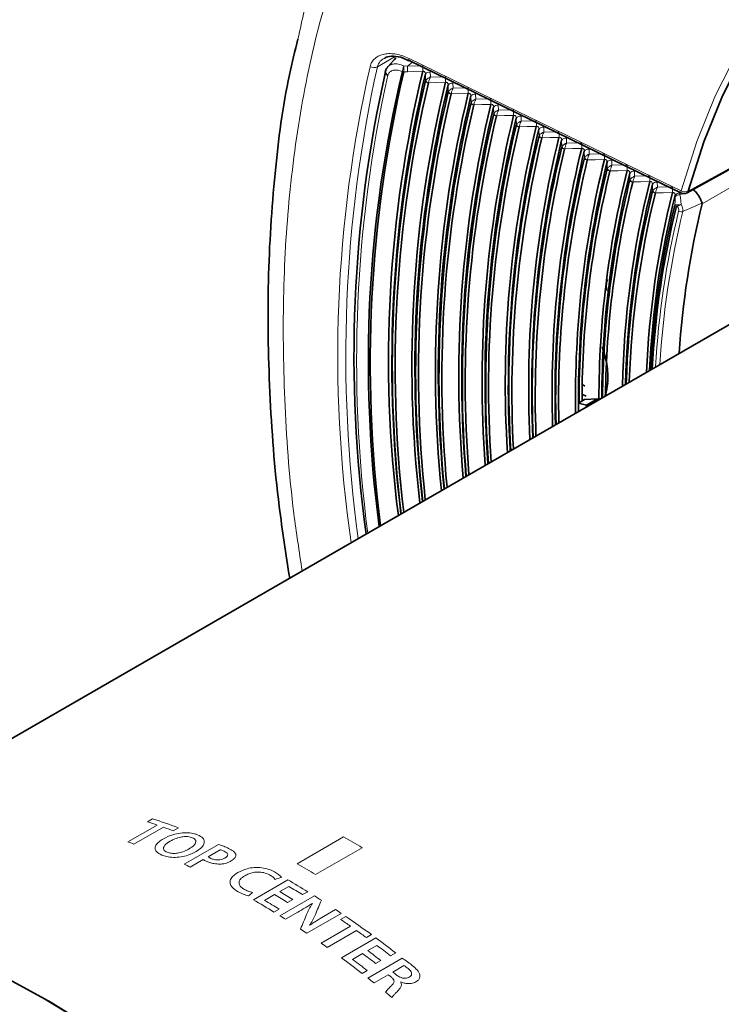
# Model space of a CAD drawing. Header units: millimetres. Extents: x 0 to 1118, y 0 to 864.
# Tile 147 of 256: x 162 to 176, y 659 to 678. Entities that reach past the tile are written whole.
import ezdxf

# ---------------------------------------------------------------- set-up
doc = ezdxf.new("R2010")
doc.units = ezdxf.units.MM

msp = doc.modelspace()

# ---------------------------------------------------------------- linework, layer by layer
at = {"color": 7, "linetype": 'Continuous', "lineweight": 18}
for p, q in [((169.1096, 677.2255), (169.4454, 677.4177)), ((169.5853, 677.1342), (169.5857, 677.1366)), ((169.6105, 677.1275), (169.6106, 677.1331)), ((169.6801, 677.1315), (169.6105, 677.1275)), ((169.6119, 677.2418), (169.6788, 677.2387)), ((169.6783, 677.238), (169.9704, 677.2454)), ((169.6788, 677.2387), (169.777, 677.3119)), ((170.0254, 676.9583), (170.0218, 677.0884)), ((170.0254, 676.9583), (170.0277, 676.964)), ((170.1126, 677.1252), (170.1153, 677.0289)), ((170.1153, 677.0289), (170.4012, 677.0363)), ((170.0791, 676.9215), (170.0781, 676.9186)), ((170.4562, 676.7491), (170.4526, 676.8792)), ((170.4562, 676.7491), (170.4586, 676.7549)), ((170.5435, 676.916), (170.5462, 676.8198)), ((170.5462, 676.8198), (170.8321, 676.8271)), ((170.51, 676.7124), (170.509, 676.7094)), ((170.8871, 676.54), (170.8835, 676.67)), ((170.9744, 676.7069), (170.977, 676.6106)), ((170.977, 676.6106), (171.2629, 676.6179)), ((170.8871, 676.54), (170.8895, 676.5457)), ((170.9409, 676.5032), (170.9398, 676.5002)), ((171.3179, 676.3308), (171.3143, 676.4609)), ((171.4052, 676.4977), (171.4079, 676.4015)), ((171.4079, 676.4015), (171.6938, 676.4088)), ((171.3179, 676.3308), (171.3203, 676.3365)), ((171.3717, 676.2941), (171.3707, 676.2911)), ((171.7488, 676.1216), (171.7452, 676.2517)), ((171.8361, 676.2886), (171.8387, 676.1923)), ((171.8387, 676.1923), (172.1246, 676.1996)), ((171.7488, 676.1216), (171.7512, 676.1274)), ((171.8026, 676.0849), (171.8016, 676.0819)), ((172.1796, 675.9124), (172.1761, 676.0425)), ((172.2669, 676.0794), (172.2696, 675.9831)), ((172.1796, 675.9124), (172.1821, 675.9182)), ((172.2334, 675.8758), (172.2324, 675.8727)), ((172.2696, 675.9831), (172.5555, 675.9905)), ((172.6105, 675.7033), (172.6069, 675.8334)), ((172.6978, 675.8702), (172.7004, 675.774)), ((177.4896, 675.9039), (175.2736, 674.6201)), ((172.6105, 675.7033), (172.6129, 675.7091)), ((172.6643, 675.6666), (172.6633, 675.6636)), ((172.7004, 675.774), (172.9863, 675.7813)), ((173.1286, 675.6611), (173.1313, 675.5648)), ((173.0414, 675.4941), (173.0378, 675.6242)), ((173.0414, 675.4941), (173.0438, 675.4999)), ((173.0952, 675.4574), (173.0941, 675.4544)), ((173.1313, 675.5648), (173.4172, 675.5721)), ((173.5595, 675.4519), (173.5622, 675.3556)), ((173.4722, 675.2849), (173.4686, 675.415)), ((173.4722, 675.2849), (173.4746, 675.2907)), ((173.5622, 675.3556), (173.8481, 675.363)), ((173.526, 675.2483), (173.525, 675.2452)), ((173.9031, 675.0758), (173.8995, 675.2059)), ((173.9031, 675.0758), (173.9055, 675.0816)), ((173.9903, 675.2428), (173.993, 675.1465)), ((173.993, 675.1465), (174.2789, 675.1538)), ((173.9569, 675.0391), (173.9559, 675.0361)), ((174.3339, 674.8666), (174.3303, 674.9967)), ((174.4212, 675.0336), (174.4239, 674.9373)), ((174.4239, 674.9373), (174.7098, 674.9447)), ((174.3339, 674.8666), (174.3364, 674.8724)), ((174.3878, 674.83), (174.3867, 674.8269)), ((174.7621, 674.756), (174.7612, 674.7875)), ((174.8521, 674.8244), (174.8529, 674.793)), ((174.8529, 674.793), (174.9151, 674.8206)), ((164.7455, 662.8941), (164.8432, 662.9505)), ((164.3747, 662.5105), (164.9318, 662.8321)), ((165.0475, 662.7918), (164.4904, 662.4702)), ((165.3335, 662.7797), (165.2358, 662.7233)), ((165.5976, 662.5914), (165.5975, 662.5914)), ((165.6967, 662.6457), (165.6965, 662.6457)), ((168.4685, 662.6057), (167.5846, 662.0955)), ((165.444, 662.0867), (166.0946, 662.4623)), ((166.1286, 662.3624), (165.8962, 662.2283)), ((167.9382, 661.8914), (168.8221, 662.4016)), ((165.806, 662.1762), (165.5597, 662.034)), ((166.7559, 661.4127), (167.4107, 661.7907)), ((167.4287, 661.6668), (167.2565, 661.5674)), ((167.1594, 661.5114), (166.9693, 661.4016)), ((167.2591, 661.1099), (167.9139, 661.4879)), ((167.7874, 661.5663), (167.6897, 661.5099)), ((167.503, 661.4194), (167.4059, 661.3634)), ((167.2449, 661.2357), (167.1472, 661.1793)), ((167.5999, 661.1777), (167.3658, 661.0425)), ((168.4241, 661.1547), (167.7701, 660.7772)), ((168.0891, 661.0945), (168.3174, 661.2263)), ((168.4116, 661.0414), (168.5093, 661.0978)), ((168.0408, 660.5906), (168.5979, 660.9122)), ((168.7136, 660.8303), (168.1565, 660.5087)), ((168.4272, 660.3118), (169.082, 660.6898)), ((168.9995, 660.7505), (168.9018, 660.6941)), ((169.0999, 660.547), (168.9278, 660.4476)), ((168.8307, 660.3916), (168.6406, 660.2818)), ((169.4587, 660.4036), (169.361, 660.3472)), ((168.9303, 659.9263), (169.5808, 660.3018)), ((169.1742, 660.2591), (169.0772, 660.2031)), ((169.6151, 660.1626), (169.4036, 660.0405)), ((168.9162, 660.0707), (168.8184, 660.0143)), ((169.3163, 659.9901), (169.046, 659.8341)), ((169.5578, 659.853), (169.555, 659.8514))]:
    msp.add_line(p, q, dxfattribs=at)
at = {"color": 7, "linetype": 'Continuous', "lineweight": 35}
for p, q in [((169.4604, 677.3963), (169.3131, 677.23)), ((169.4597, 677.3924), (169.4323, 677.362)), ((174.9871, 674.833), (177.8947, 676.4328)), ((176.4366, 672.7089), (156.4252, 661.1566)), ((173.0468, 671.1626), (173.0128, 671.1844)), ((173.0015, 671.0059), (173.072, 670.973)), ((173.0388, 670.9062), (172.9275, 670.842)), ((172.93, 670.6846), (172.9275, 670.842)), ((172.9275, 670.842), (173.0803, 670.8027)), ((173.0388, 670.9062), (173.2852, 670.921)), ((173.2852, 670.921), (173.0803, 670.8027)), ((173.0803, 670.8027), (173.0808, 670.7716)), ((173.2852, 670.921), (173.2861, 670.8902)), ((162.9197, 659.4615), (162.7947, 659.5337))]:
    msp.add_line(p, q, dxfattribs=at)
at = {"color": 7, "linetype": 'Continuous', "lineweight": 18, "flags": 128}
for points in [[(174.8728, 674.8685), (175.17, 675.806), (175.5273, 676.6847), (175.9433, 677.5013), (176.4164, 678.2525), (176.9447, 678.9352), (177.526, 679.5467), (178.158, 680.0846), (178.8382, 680.5466), (179.5638, 680.9311), (180.332, 681.2363), (181.1397, 681.4612), (181.9837, 681.6048), (182.3361, 681.6397)], [(169.7107, 677.3441), (169.7079, 677.3477), (169.7069, 677.3556), (169.7082, 677.3674), (169.7116, 677.3825)], [(169.7116, 677.3825), (169.9324, 677.2749), (170.8159, 676.8446), (174.3497, 675.1234), (174.8728, 674.8685)], [(169.9718, 677.1389), (169.7974, 677.1345), (169.6801, 677.1315)], [(170.4027, 676.9297), (170.2283, 676.9253), (170.0791, 676.9215)], [(170.8335, 676.7206), (170.6591, 676.7162), (170.51, 676.7124)], [(171.2644, 676.5114), (171.09, 676.507), (170.9409, 676.5032)], [(175.0104, 674.8654), (175.19, 674.9642), (175.9082, 675.3594), (177.9323, 676.4732)], [(171.6952, 676.3023), (171.5209, 676.2979), (171.3717, 676.2941)], [(172.1261, 676.0931), (171.9517, 676.0887), (171.8026, 676.0849)], [(172.5569, 675.884), (172.3826, 675.8795), (172.2334, 675.8758)], [(172.9878, 675.6748), (172.8134, 675.6704), (172.6643, 675.6666)], [(173.4187, 675.4657), (173.2443, 675.4612), (173.0952, 675.4574)], [(173.8495, 675.2565), (173.6751, 675.2521), (173.526, 675.2483)], [(174.2804, 675.0474), (174.106, 675.0429), (173.9569, 675.0391)], [(174.7112, 674.8382), (174.5369, 674.8338), (174.3878, 674.83)], [(174.872, 674.8302), (174.8692, 674.8338), (174.8682, 674.8417), (174.8694, 674.8534), (174.8728, 674.8685)], [(167.8235, 660.9307), (167.8237, 660.9305), (167.8239, 660.9303), (167.8242, 660.9302), (167.8244, 660.93), (167.8247, 660.9298), (167.8249, 660.9297), (167.8252, 660.9295), (167.8254, 660.9293)]]:
    msp.add_lwpolyline(points, dxfattribs=at)
at = {"color": 7, "linetype": 'Continuous', "lineweight": 35, "flags": 128}
for points in [[(182.9268, 681.6374), (182.0952, 681.577), (181.2544, 681.434), (180.4496, 681.2099), (179.6842, 680.9058), (178.9612, 680.5227), (178.2835, 680.0623), (177.6538, 679.5264), (177.0747, 678.9172), (176.5484, 678.237), (176.077, 677.4886), (175.6625, 676.675), (175.3065, 675.7994), (175.0104, 674.8654)], [(169.7107, 677.3441), (174.3168, 675.1006), (174.872, 674.8302)], [(163.6692, 658.9927), (162.7927, 659.5348), (161.9163, 660.0047), (161.0443, 660.3998), (160.1812, 660.7182), (159.3314, 660.9583), (158.4992, 661.1189), (157.689, 661.1991), (156.9047, 661.1985), (156.1504, 661.1172), (155.43, 660.9554), (154.7471, 660.7142), (154.1059, 660.395)], [(175.0787, 638.3992), (175.0477, 639.4189), (174.9549, 640.4692), (174.8008, 641.5447), (174.5861, 642.64), (174.312, 643.7494), (173.9798, 644.8673), (173.5912, 645.9881), (173.1482, 647.1059), (172.6531, 648.2152), (172.1084, 649.3102), (171.5168, 650.3854), (170.8815, 651.4353), (170.2055, 652.4545), (169.4925, 653.4379), (168.7459, 654.3804), (167.9696, 655.2772), (167.1676, 656.1239), (166.3439, 656.9159), (165.5027, 657.6494), (164.6484, 658.3206), (163.7853, 658.926), (162.9197, 659.4615)]]:
    msp.add_lwpolyline(points, dxfattribs=at)
at = {"color": 7, "linetype": 'Continuous', "lineweight": 18}
for centre, radius, start, end in [((193.2392, 671.7412), 24.881, 167.26387, 188.2006), ((194.0771, 671.7275), 25.5657, 167.58126, 187.77376), ((169.041, 677.3663), 0.1566, 243.18657, 295.96557), ((169.6156, 677.1977), 0.0703, 244.50454, 265.85806), ((169.6082, 677.2062), 0.0732, 252.07716, 271.89005), ((169.0436, 677.1795), 0.9291, 357.4953, 4.06845), ((193.9475, 671.6325), 25.2313, 167.56735, 187.42023), ((170.0993, 677.0276), 0.0985, 82.22423, 141.92228), ((170.0774, 676.9725), 0.0539, 195.2506, 270.78618), ((170.0845, 676.9803), 0.059, 196.04445, 264.79997), ((169.4745, 676.9703), 0.9291, 357.49603, 4.06911), ((170.5302, 676.8185), 0.0985, 82.22399, 141.92673), ((170.5154, 676.7712), 0.059, 196.05116, 264.79525), ((169.9053, 676.7612), 0.9291, 357.49678, 4.0698), ((170.5082, 676.7633), 0.0539, 195.25586, 270.79181), ((170.961, 676.6093), 0.0985, 82.22374, 141.93135), ((170.3362, 676.552), 0.929, 357.49755, 4.07051), ((170.9391, 676.5541), 0.0539, 195.26131, 270.79763), ((170.9462, 676.562), 0.0591, 196.05809, 264.79035), ((171.3919, 676.4002), 0.0985, 82.22348, 141.93612), ((170.7671, 676.3428), 0.929, 357.49835, 4.07124), ((171.37, 676.345), 0.0539, 195.26695, 270.80366), ((171.3771, 676.3529), 0.0591, 196.06526, 264.78529), ((171.8227, 676.191), 0.0985, 82.22321, 141.94106), ((171.198, 676.1337), 0.929, 357.49919, 4.072), ((171.8008, 676.1358), 0.0539, 195.2728, 270.8099), ((171.808, 676.1437), 0.0591, 196.07269, 264.78004), ((172.2536, 675.9818), 0.0985, 82.22294, 141.94619), ((172.2317, 675.9266), 0.0539, 195.27885, 270.81636), ((172.2388, 675.9346), 0.0591, 196.0804, 264.77461), ((171.6289, 675.9245), 0.9289, 357.50005, 4.07279), ((172.6845, 675.7727), 0.0985, 82.22265, 141.9515), ((172.6625, 675.7175), 0.0539, 195.28513, 270.82307), ((172.6697, 675.7254), 0.0591, 196.08839, 264.76897), ((172.0598, 675.7153), 0.9289, 357.50094, 4.07361), ((173.1153, 675.5635), 0.0985, 82.22235, 141.95701), ((173.0934, 675.5083), 0.0539, 195.29165, 270.83003), ((173.1006, 675.5163), 0.0591, 196.09668, 264.76311), ((172.4907, 675.5061), 0.9288, 357.50187, 4.07445), ((173.5462, 675.3544), 0.0985, 82.22205, 141.96273), ((173.5242, 675.2991), 0.0539, 195.29842, 270.83726), ((173.5314, 675.3071), 0.0591, 196.10529, 264.75704), ((172.9216, 675.297), 0.9288, 357.50283, 4.07533), ((173.977, 675.1452), 0.0984, 82.22173, 141.96867), ((173.9551, 675.09), 0.0539, 195.30546, 270.84477), ((173.9623, 675.098), 0.0591, 196.11424, 264.75072), ((173.3525, 675.0878), 0.9288, 357.50383, 4.07625), ((174.4079, 674.9361), 0.0984, 82.2214, 141.97486), ((173.7834, 674.8786), 0.9287, 357.50487, 4.0772), ((174.3859, 674.8808), 0.0539, 195.31277, 270.85259), ((174.3932, 674.8888), 0.0591, 196.12355, 264.74415), ((174.8387, 674.7269), 0.0984, 82.22105, 141.98129), ((174.8396, 674.6954), 0.0984, 82.22021, 141.99699), ((174.9447, 675.005), 0.1542, 242.20718, 295.19929), ((174.9611, 674.8764), 0.0505, 300.81892, 347.43212), ((174.7967, 674.598), 0.0446, 191.22286, 248.80244), ((174.8698, 674.6127), 0.078, 185.98048, 205.33591), ((190.8399, 670.6044), 16.476, 166.37863, 176.78887), ((190.8554, 670.6106), 16.4104, 166.37454, 176.62879), ((174.8783, 674.5902), 0.1173, 244.24087, 284.11633), ((161.281, 651.9329), 11.5791, 69.51386, 72.08297), ((161.2642, 652.1181), 11.3244, 71.10267, 72.09619), ((161.0953, 651.6332), 11.8379, 69.52689, 70.49652), ((160.6929, 648.7283), 15.9073, 59.26746, 60.73791), ((160.6251, 651.5561), 11.5784, 70.49789, 71.10408), ((159.9139, 649.7899), 13.4831, 65.2453, 65.78549), ((159.8091, 648.218), 15.9073, 59.26746, 60.73791), ((159.2641, 647.6859), 16.2885, 58.4478, 59.99032), ((159.1059, 647.5293), 16.4054, 58.45091, 59.51474), ((158.8442, 647.3865), 16.3907, 58.50995, 59.51505), ((158.9413, 647.4425), 16.3907, 58.50995, 59.51505), ((158.8586, 647.027), 17.0621, 57.41755, 57.94556), ((158.6018, 647.2952), 16.3031, 58.38866, 59.98985), ((158.639, 647.2516), 16.42, 58.39191, 59.51442), ((158.4199, 646.3547), 17.8641, 55.94305, 56.35513), ((157.9736, 645.7043), 18.6537, 53.76586, 55.61137), ((158.0549, 645.9054), 18.3401, 54.91025, 55.61858), ((157.7732, 645.9879), 17.8511, 55.94294, 56.40394), ((157.6928, 645.394), 18.9667, 53.77293, 54.47481), ((157.3412, 644.8434), 19.722, 52.09031, 53.46482), ((157.3186, 645.3282), 18.6522, 54.47556, 54.91102), ((157.1705, 644.6919), 19.8418, 52.09266, 53.04197), ((156.6773, 644.4534), 19.737, 52.03743, 53.46446), ((156.9103, 644.5485), 19.8268, 52.14547, 53.04221), ((157.0074, 644.6045), 19.8268, 52.14547, 53.04221), ((156.702, 644.4148), 19.8568, 52.03988, 53.04173), ((156.3705, 643.8738), 20.672, 51.01499, 51.22597), ((156.2129, 643.8582), 20.4919, 51.22567, 51.63938)]:
    msp.add_arc(centre, radius, start, end, dxfattribs=at)
at = {"color": 7, "linetype": 'Continuous', "lineweight": 35}
for centre, radius, start, end in [((193.2585, 671.7319), 24.5928, 167.25291, 187.88727), ((192.6901, 671.6268), 23.752, 166.59289, 187.56592), ((193.4025, 671.5889), 24.4281, 166.89546, 187.23308), ((192.7475, 671.6572), 23.426, 166.46741, 187.23016), ((193.4343, 671.5958), 24.0482, 166.79719, 186.82686), ((192.8973, 671.5432), 23.5043, 166.68015, 186.85051), ((192.8682, 671.5208), 23.4206, 166.67533, 186.7501), ((192.6554, 671.5647), 22.8903, 166.44495, 186.57324), ((192.8967, 671.5265), 23.0735, 166.58604, 186.35406), ((192.7989, 671.4494), 22.9627, 166.65587, 186.18406), ((192.7696, 671.427), 22.8788, 166.65077, 186.07844), ((192.8177, 671.4552), 22.6059, 166.53089, 185.77238), ((192.7972, 671.4329), 22.5308, 166.55906, 185.66113), ((192.6989, 671.3557), 22.4195, 166.62998, 185.48259), ((192.6693, 671.3334), 22.3353, 166.62458, 185.37131), ((192.7168, 671.3618), 22.0618, 166.50172, 185.04794), ((192.696, 671.3395), 21.9864, 166.53029, 184.93082), ((192.5972, 671.2623), 21.8745, 166.60233, 184.74298), ((192.5673, 671.24), 21.7901, 166.59659, 184.62552), ((192.6141, 671.2687), 21.5159, 166.47057, 184.28322), ((192.593, 671.2464), 21.4402, 166.49954, 184.15969), ((192.4935, 671.1691), 21.3277, 166.57273, 183.96167), ((192.4633, 671.1468), 21.243, 166.56662, 183.83743), ((192.0322, 671.218), 20.4944, 166.23889, 183.67273), ((192.376, 671.1636), 20.7808, 166.42116, 183.38925), ((191.7893, 671.1302), 20.1843, 166.29478, 183.38078), ((192.3417, 671.0554), 20.6782, 166.52821, 183.00914), ((191.845, 671.137), 19.8636, 166.17366, 182.84481), ((192.2955, 671.0693), 20.2568, 166.3975, 182.51239), ((191.6889, 671.0417), 19.6397, 166.26944, 182.49445), ((192.1348, 670.9728), 20.0285, 166.45522, 182.16179), ((191.7013, 671.053), 19.2758, 166.12687, 181.94213), ((192.1677, 670.9797), 19.6857, 166.35334, 181.59887), ((191.6325, 670.9487), 19.1387, 166.26097, 181.53277), ((191.914, 670.8934), 19.3646, 166.37705, 181.26017), ((191.7395, 670.9494), 18.8693, 166.15219, 180.9048), ((191.9368, 670.9023), 19.0115, 166.26879, 180.66221), ((191.3249, 670.8895), 18.3858, 166.1687, 180.12722), ((191.2957, 670.8682), 18.3018, 166.16305, 179.96206), ((191.459, 670.8825), 18.1446, 166.05054, 179.93392), ((191.438, 670.8606), 18.0688, 166.08495, 179.75385), ((191.3421, 670.783), 17.9596, 166.17121, 179.47923), ((191.3123, 670.7617), 17.875, 166.16506, 179.30602), ((191.0416, 670.8377), 17.2818, 165.90151, 178.91332), ((191.3357, 670.7737), 17.5219, 166.05366, 178.6131), ((190.9307, 670.738), 17.1026, 166.03092, 178.42941), ((191.2016, 670.676), 17.3196, 166.13329, 178.09166), ((191.2178, 670.7142), 17.0139, 165.97243, 177.59339), ((191.1974, 670.6921), 16.9387, 166.00844, 177.3959), ((174.9267, 674.9426), 0.125, 244.0301, 298.82036), ((191.1296, 670.5983), 16.8559, 166.30386, 177.02398), ((190.8109, 670.6207), 16.5064, 166.20589, 176.97655), ((191.0429, 670.7434), 16.2388, 166.18841, 176.31945)]:
    msp.add_arc(centre, radius, start, end, dxfattribs=at)
at = {"color": 7, "linetype": 'Continuous', "lineweight": 18}
for centre, major_axis, ratio, start_param, end_param in [((167.7546, 648.2118), (54.7006, 18.9149), 0.225682, 1.5014212, 1.5036131), ((166.2595, 647.3487), (44.7763, 41.5769), 0.1672329, 1.4061231, 1.407752), ((167.0831, 647.8242), (13.427, -11.0919), 0.7061689, 2.0478673, 2.0481007), ((168.4763, 648.6285), (6.6976, 22.9648), 0.1935588, 1.0383227, 1.0524862), ((166.7544, 647.6344), (-8.4368, 14.6146), 0.5773808, 5.4466076, 5.4555596), ((168.263, 648.5053), (6.8024, 23.0143), 0.1949622, 1.0485589, 1.0628896), ((167.1075, 647.8383), (-8.4612, 14.6005), 0.5784912, 5.2976858, 5.3036479), ((166.7544, 647.6344), (-8.4368, 14.6146), 0.5773809, 5.2756001, 5.2859718)]:
    msp.add_ellipse(centre, major_axis=major_axis, ratio=ratio, start_param=start_param, end_param=end_param, dxfattribs=at)
for points, knots in [([(167.6021, 677.7515), (167.6833, 678.1175), (167.8997, 679.092), (168.42, 680.5284), (169.1369, 682.0373), (169.9934, 683.3706), (170.9722, 684.5324), (172.088, 685.531), (173.3169, 686.3413), (174.6461, 686.9602), (176.061, 687.3886), (177.5787, 687.6287), (179.1695, 687.6718), (180.8187, 687.5208), (182.5114, 687.1812), (184.2636, 686.6474), (186.1418, 685.8849), (187.4518, 685.2147), (188.1538, 684.8153), (188.1651, 684.8088)], [0, 0, 0, 0, 0.0387989, 0.103305, 0.1682967, 0.2308802, 0.2939061, 0.3576174, 0.4222665, 0.4844105, 0.5469856, 0.6102283, 0.6743849, 0.7364221, 0.798888, 0.8620166, 0.9260537, 0.9988063, 1, 1, 1, 1]), ([(188.0613, 684.5418), (187.3997, 684.8958), (186.1558, 685.5615), (184.344, 686.2857), (182.63, 686.8132), (180.9386, 687.153), (179.3043, 687.299), (177.7385, 687.2514), (176.2557, 687.0147), (174.8436, 686.5844), (173.6139, 686.0042), (172.5553, 685.3199), (171.6545, 684.5768), (170.8262, 683.7182), (170.0755, 682.7463), (169.3583, 681.5866), (168.702, 680.2138), (168.1357, 678.5972), (167.7082, 676.8274), (167.4334, 674.9415), (167.3067, 672.9676), (167.3342, 670.9092), (167.4559, 669.1323), (167.6269, 668.021), (167.6831, 667.6556)], [0, 0, 0, 0, 0.054221, 0.101943, 0.1499993, 0.198408, 0.2476324, 0.2953439, 0.3433899, 0.391789, 0.4410043, 0.4795767, 0.5183252, 0.557252, 0.5963599, 0.6356507, 0.6836112, 0.7319091, 0.7812669, 0.8309896, 0.8787433, 0.9268247, 0.975941, 1, 1, 1, 1]), ([(168.9704, 677.2265), (168.9781, 677.258), (168.9901, 677.2867), (169.022, 677.3391), (169.0423, 677.3629), (169.0893, 677.4035), (169.116, 677.4205), (169.1759, 677.4479), (169.2087, 677.4581), (169.2777, 677.4714), (169.3147, 677.4745), (169.3909, 677.4738), (169.43, 677.47), (169.5097, 677.4558), (169.5507, 677.4453), (169.6315, 677.4184), (169.6717, 677.402), (169.7116, 677.3825)], [0, 0, 0, 0, 0.125, 0.125, 0.25, 0.25, 0.375, 0.375, 0.5, 0.5, 0.625, 0.625, 0.75, 0.75, 0.875, 0.875, 1, 1, 1, 1]), ([(169.2431, 677.3845), (169.2148, 677.3685), (169.1488, 677.3314), (169.1238, 677.264), (169.1096, 677.2255)], [0, 0, 0, 0, 0.4299637, 1, 1, 1, 1]), ([(169.2718, 677.1582), (169.2735, 677.1637), (169.2839, 677.1967), (169.321, 677.2472), (169.404, 677.2832), (169.5068, 677.2826), (169.5785, 677.2548), (169.6119, 677.2418)], [0, 0, 0, 0, 0.0466032, 0.2820698, 0.5267671, 0.7801333, 1, 1, 1, 1]), ([(169.5857, 677.1366), (169.5558, 677.1464), (169.4952, 677.1662), (169.4108, 677.1621), (169.3459, 677.1322), (169.3169, 677.0935), (169.3092, 677.0689), (169.3079, 677.0646)], [0, 0, 0, 0, 0.2429912, 0.4920601, 0.7293119, 0.953176, 1, 1, 1, 1]), ([(169.5857, 677.1366), (169.5864, 677.1428), (169.5881, 677.157), (169.5937, 677.1841), (169.6018, 677.214), (169.6083, 677.2329), (169.6117, 677.2414), (169.6119, 677.2418)], [0, 0, 0, 0, 0.2024136, 0.4617235, 0.7225803, 0.9861179, 1, 1, 1, 1]), ([(169.6106, 677.1331), (169.6104, 677.1394), (169.61, 677.1539), (169.61, 677.1819), (169.6106, 677.213), (169.6114, 677.2326), (169.6118, 677.2415), (169.6119, 677.2418)], [0, 0, 0, 0, 0.2024067, 0.4617663, 0.7226564, 0.9892487, 1, 1, 1, 1]), ([(169.6788, 677.2387), (169.6787, 677.2386), (169.6785, 677.2384), (169.6783, 677.2382), (169.6783, 677.238), (169.6783, 677.238)], [0, 0, 0, 0, 0.4375695, 0.7550846, 1, 1, 1, 1]), ([(169.6801, 677.1315), (169.6802, 677.1341), (169.6805, 677.1407), (169.6809, 677.1566), (169.6808, 677.1807), (169.68, 677.2109), (169.6789, 677.2289), (169.6783, 677.238)], [0, 0, 0, 0, 0.09449584, 0.23664901, 0.49110008, 0.74555002, 1, 1, 1, 1]), ([(170.0218, 677.0884), (170.0216, 677.0949), (170.0211, 677.1076), (170.0135, 677.1233), (170.0051, 677.1315), (169.9964, 677.1367), (169.99, 677.1388), (169.9807, 677.1399), (169.9759, 677.1394), (169.9718, 677.1389)], [0, 0, 0, 0, 0.2360601, 0.4566473, 0.6191714, 0.659578, 0.8269522, 0.8546707, 1, 1, 1, 1]), ([(170.0277, 676.964), (170.0311, 676.9692), (170.0381, 676.9802), (170.0583, 676.9981), (170.0772, 677.0106), (170.0919, 677.0185), (170.0993, 677.0222), (170.1059, 677.0251), (170.1097, 677.0267), (170.112, 677.0276), (170.1133, 677.0282), (170.1141, 677.0285), (170.1147, 677.0287), (170.115, 677.0288), (170.1153, 677.0289)], [0, 0, 0, 0, 0.21583644, 0.45991658, 0.71703416, 0.77514628, 0.8685292, 0.92200014, 0.95349845, 0.97222997, 0.98340621, 0.99110696, 0.9922186, 1, 1, 1, 1]), ([(170.0791, 676.9215), (170.0807, 676.9282), (170.0841, 676.9423), (170.0926, 676.9697), (170.1003, 676.9915), (170.1061, 677.0067), (170.1091, 677.0141), (170.1116, 677.0203), (170.1131, 677.0239), (170.114, 677.0259), (170.1145, 677.0272), (170.1148, 677.0279), (170.1151, 677.0284), (170.1152, 677.0287), (170.1153, 677.0289)], [0, 0, 0, 0, 0.2158368, 0.4599166, 0.7170346, 0.7751458, 0.8685298, 0.9220009, 0.953499, 0.9722303, 0.9834065, 0.9911069, 0.9922186, 1, 1, 1, 1]), ([(170.4526, 676.8792), (170.4524, 676.8857), (170.452, 676.8984), (170.4444, 676.9141), (170.4359, 676.9223), (170.4272, 676.9276), (170.4209, 676.9297), (170.4115, 676.9308), (170.4067, 676.9302), (170.4027, 676.9297)], [0, 0, 0, 0, 0.2360848, 0.4566907, 0.6192099, 0.6596259, 0.826969, 0.8547076, 1, 1, 1, 1]), ([(170.4586, 676.7549), (170.4619, 676.76), (170.469, 676.7711), (170.4891, 676.7889), (170.5081, 676.8014), (170.5227, 676.8093), (170.5302, 676.813), (170.5368, 676.8159), (170.5406, 676.8176), (170.5428, 676.8185), (170.5442, 676.819), (170.5449, 676.8193), (170.5455, 676.8195), (170.5459, 676.8197), (170.5462, 676.8198)], [0, 0, 0, 0, 0.2158662, 0.4599884, 0.7170556, 0.7752729, 0.8685994, 0.922041, 0.9535226, 0.9722444, 0.9834148, 0.9911063, 0.992218, 1, 1, 1, 1]), ([(170.51, 676.7124), (170.5116, 676.719), (170.5149, 676.7331), (170.5234, 676.7606), (170.5312, 676.7823), (170.537, 676.7975), (170.5399, 676.805), (170.5425, 676.8112), (170.544, 676.8147), (170.5449, 676.8168), (170.5454, 676.818), (170.5457, 676.8187), (170.5459, 676.8192), (170.546, 676.8195), (170.5462, 676.8198)], [0, 0, 0, 0, 0.2158666, 0.4599884, 0.717056, 0.7752724, 0.8686001, 0.9220417, 0.9535232, 0.9722447, 0.983415, 0.9911063, 0.992218, 1, 1, 1, 1]), ([(170.8835, 676.67), (170.8833, 676.6766), (170.8828, 676.6892), (170.8753, 676.705), (170.8668, 676.7132), (170.8581, 676.7184), (170.8517, 676.7205), (170.8424, 676.7216), (170.8376, 676.7211), (170.8335, 676.7206)], [0, 0, 0, 0, 0.2361105, 0.4567357, 0.6192497, 0.6596755, 0.8269864, 0.8547457, 1, 1, 1, 1]), ([(170.8895, 676.5457), (170.8928, 676.5509), (170.8998, 676.5619), (170.92, 676.5798), (170.939, 676.5922), (170.9536, 676.6002), (170.9611, 676.6039), (170.9676, 676.6068), (170.9714, 676.6084), (170.9737, 676.6093), (170.9751, 676.6099), (170.9758, 676.6101), (170.9764, 676.6104), (170.9767, 676.6105), (170.977, 676.6106)], [0, 0, 0, 0, 0.215897, 0.4600626, 0.7170778, 0.7754039, 0.868672, 0.9220833, 0.9535477, 0.9722593, 0.9834237, 0.9911056, 0.9922174, 1, 1, 1, 1]), ([(170.9409, 676.5032), (170.9424, 676.5098), (170.9458, 676.524), (170.9543, 676.5514), (170.962, 676.5732), (170.9679, 676.5884), (170.9708, 676.5958), (170.9734, 676.602), (170.9748, 676.6056), (170.9757, 676.6076), (170.9763, 676.6089), (170.9765, 676.6095), (170.9768, 676.6101), (170.9769, 676.6104), (170.977, 676.6106)], [0, 0, 0, 0, 0.2158974, 0.4600627, 0.7170782, 0.7754034, 0.8686727, 0.9220841, 0.9535482, 0.9722597, 0.9834239, 0.9911056, 0.9922174, 1, 1, 1, 1]), ([(171.3143, 676.4609), (171.3141, 676.4674), (171.3137, 676.4801), (171.3061, 676.4958), (171.2976, 676.504), (171.2889, 676.5093), (171.2826, 676.5113), (171.2732, 676.5125), (171.2684, 676.5119), (171.2644, 676.5114)], [0, 0, 0, 0, 0.236137, 0.4567822, 0.6192908, 0.6597268, 0.8270044, 0.8547852, 1, 1, 1, 1]), ([(171.3203, 676.3365), (171.3236, 676.3417), (171.3307, 676.3528), (171.3509, 676.3706), (171.3698, 676.3831), (171.3845, 676.391), (171.3919, 676.3947), (171.3985, 676.3976), (171.4023, 676.3992), (171.4045, 676.4001), (171.4059, 676.4007), (171.4066, 676.401), (171.4073, 676.4012), (171.4076, 676.4013), (171.4079, 676.4015)], [0, 0, 0, 0, 0.2159289, 0.4601395, 0.7171007, 0.7755395, 0.8687472, 0.9221271, 0.9535736, 0.9722747, 0.9834329, 0.9911049, 0.9922168, 1, 1, 1, 1]), ([(171.3717, 676.2941), (171.3733, 676.3007), (171.3766, 676.3148), (171.3852, 676.3423), (171.3929, 676.364), (171.3987, 676.3792), (171.4017, 676.3867), (171.4042, 676.3929), (171.4057, 676.3964), (171.4066, 676.3985), (171.4071, 676.3997), (171.4074, 676.4004), (171.4076, 676.4009), (171.4078, 676.4012), (171.4079, 676.4015)], [0, 0, 0, 0, 0.2159294, 0.4601395, 0.7171012, 0.775539, 0.8687479, 0.9221279, 0.9535742, 0.9722751, 0.9834331, 0.9911048, 0.9922168, 1, 1, 1, 1]), ([(171.7452, 676.2517), (171.745, 676.2583), (171.7445, 676.2709), (171.737, 676.2867), (171.7285, 676.2949), (171.7198, 676.3001), (171.7134, 676.3022), (171.7041, 676.3033), (171.6993, 676.3027), (171.6952, 676.3023)], [0, 0, 0, 0, 0.2361645, 0.4568304, 0.6193335, 0.6597799, 0.8270231, 0.8548261, 1, 1, 1, 1]), ([(171.7512, 676.1274), (171.7545, 676.1326), (171.7616, 676.1436), (171.7817, 676.1615), (171.8007, 676.1739), (171.8153, 676.1818), (171.8228, 676.1855), (171.8293, 676.1885), (171.8331, 676.1901), (171.8354, 676.191), (171.8368, 676.1915), (171.8375, 676.1918), (171.8381, 676.1921), (171.8384, 676.1922), (171.8387, 676.1923)], [0, 0, 0, 0, 0.215962, 0.4602191, 0.7171245, 0.77568, 0.8688251, 0.9221725, 0.9536004, 0.9722907, 0.9834424, 0.9911041, 0.9922162, 1, 1, 1, 1]), ([(171.8026, 676.0849), (171.8042, 676.0915), (171.8075, 676.1057), (171.816, 676.1331), (171.8238, 676.1549), (171.8296, 676.1701), (171.8325, 676.1775), (171.8351, 676.1837), (171.8366, 676.1872), (171.8374, 676.1893), (171.838, 676.1905), (171.8383, 676.1912), (171.8385, 676.1917), (171.8386, 676.192), (171.8387, 676.1923)], [0, 0, 0, 0, 0.2159624, 0.46021916, 0.71712499, 0.77567949, 0.8688258, 0.92217323, 0.95360102, 0.97229107, 0.98344266, 0.99110411, 0.99221618, 1, 1, 1, 1]), ([(172.1761, 676.0425), (172.1758, 676.0491), (172.1754, 676.0618), (172.1678, 676.0775), (172.1593, 676.0857), (172.1506, 676.091), (172.1443, 676.093), (172.1349, 676.0942), (172.1301, 676.0936), (172.1261, 676.0931)], [0, 0, 0, 0, 0.2361929, 0.4568803, 0.6193776, 0.659835, 0.8270425, 0.8548685, 1, 1, 1, 1]), ([(172.1821, 675.9182), (172.1854, 675.9234), (172.1924, 675.9345), (172.2126, 675.9523), (172.2316, 675.9648), (172.2462, 675.9727), (172.2537, 675.9764), (172.2602, 675.9793), (172.264, 675.9809), (172.2663, 675.9818), (172.2676, 675.9824), (172.2684, 675.9827), (172.269, 675.9829), (172.2693, 675.983), (172.2696, 675.9831)], [0, 0, 0, 0, 0.2159962, 0.4603016, 0.7171492, 0.7758256, 0.8689059, 0.9222195, 0.9536283, 0.9723072, 0.9834523, 0.9911034, 0.9922156, 1, 1, 1, 1]), ([(172.2334, 675.8758), (172.235, 675.8824), (172.2384, 675.8965), (172.2469, 675.924), (172.2546, 675.9457), (172.2604, 675.9609), (172.2634, 675.9684), (172.2659, 675.9746), (172.2674, 675.9781), (172.2683, 675.9801), (172.2688, 675.9814), (172.2691, 675.982), (172.2693, 675.9826), (172.2695, 675.9829), (172.2696, 675.9831)], [0, 0, 0, 0, 0.2159967, 0.4603017, 0.7171497, 0.7758251, 0.8689066, 0.9222203, 0.9536289, 0.9723076, 0.9834525, 0.9911033, 0.9922155, 1, 1, 1, 1]), ([(172.6069, 675.8334), (172.6067, 675.8399), (172.6062, 675.8526), (172.5987, 675.8684), (172.5902, 675.8765), (172.5815, 675.8818), (172.5751, 675.8839), (172.5658, 675.885), (172.561, 675.8844), (172.5569, 675.884)], [0, 0, 0, 0, 0.2362224, 0.456932, 0.6194234, 0.6598921, 0.8270626, 0.8549124, 1, 1, 1, 1]), ([(172.6129, 675.7091), (172.6162, 675.7142), (172.6233, 675.7253), (172.6435, 675.7432), (172.6625, 675.7556), (172.6771, 675.7635), (172.6846, 675.7672), (172.6911, 675.7701), (172.6949, 675.7717), (172.6971, 675.7727), (172.6985, 675.7732), (172.6992, 675.7735), (172.6998, 675.7737), (172.7002, 675.7739), (172.7004, 675.774)], [0, 0, 0, 0, 0.2160318, 0.4603872, 0.7171748, 0.7759766, 0.8689896, 0.9222683, 0.9536571, 0.9723244, 0.9834625, 0.9911026, 0.9922149, 1, 1, 1, 1]), ([(172.6643, 675.6666), (172.6659, 675.6732), (172.6692, 675.6874), (172.6778, 675.7148), (172.6855, 675.7366), (172.6913, 675.7518), (172.6943, 675.7592), (172.6968, 675.7654), (172.6983, 675.7689), (172.6992, 675.771), (172.6997, 675.7722), (172.7, 675.7729), (172.7002, 675.7734), (172.7003, 675.7737), (172.7004, 675.774)], [0, 0, 0, 0, 0.2160322, 0.4603873, 0.7171753, 0.775976, 0.8689903, 0.9222691, 0.9536577, 0.9723248, 0.9834628, 0.9911025, 0.9922148, 1, 1, 1, 1]), ([(173.0378, 675.6242), (173.0375, 675.6308), (173.0371, 675.6434), (173.0295, 675.6592), (173.021, 675.6674), (173.0123, 675.6727), (173.006, 675.6747), (172.9967, 675.6758), (172.9918, 675.6753), (172.9878, 675.6748)], [0, 0, 0, 0, 0.236253, 0.4569857, 0.619471, 0.6599513, 0.8270835, 0.854958, 1, 1, 1, 1]), ([(173.0438, 675.4999), (173.0471, 675.5051), (173.0542, 675.5161), (173.0743, 675.534), (173.0933, 675.5465), (173.1079, 675.5544), (173.1154, 675.5581), (173.1219, 675.561), (173.1257, 675.5626), (173.128, 675.5635), (173.1294, 675.564), (173.1301, 675.5643), (173.1307, 675.5646), (173.131, 675.5647), (173.1313, 675.5648)], [0, 0, 0, 0, 0.2160686, 0.4604761, 0.7172014, 0.7761333, 0.8690765, 0.9223189, 0.9536871, 0.9723422, 0.9834732, 0.9911018, 0.9922142, 1, 1, 1, 1]), ([(173.0952, 675.4574), (173.0967, 675.4641), (173.1001, 675.4782), (173.1086, 675.5057), (173.1163, 675.5274), (173.1222, 675.5426), (173.1251, 675.55), (173.1277, 675.5562), (173.1291, 675.5598), (173.13, 675.5618), (173.1305, 675.5631), (173.1308, 675.5637), (173.1311, 675.5643), (173.1312, 675.5645), (173.1313, 675.5648)], [0, 0, 0, 0, 0.2160691, 0.4604761, 0.7172019, 0.7761327, 0.8690772, 0.9223197, 0.9536877, 0.9723427, 0.9834734, 0.9911017, 0.9922141, 1, 1, 1, 1]), ([(173.4686, 675.415), (173.4684, 675.4216), (173.468, 675.4343), (173.4604, 675.45), (173.4519, 675.4582), (173.4432, 675.4635), (173.4369, 675.4656), (173.4275, 675.4667), (173.4227, 675.4661), (173.4187, 675.4657)], [0, 0, 0, 0, 0.2362848, 0.4570415, 0.6195203, 0.6600128, 0.8271052, 0.8550054, 1, 1, 1, 1]), ([(173.4746, 675.2907), (173.478, 675.2959), (173.485, 675.307), (173.5052, 675.3248), (173.5242, 675.3373), (173.5388, 675.3452), (173.5463, 675.3489), (173.5528, 675.3518), (173.5566, 675.3534), (173.5588, 675.3543), (173.5602, 675.3549), (173.5609, 675.3552), (173.5616, 675.3554), (173.5619, 675.3555), (173.5622, 675.3556)], [0, 0, 0, 0, 0.21610694, 0.46056837, 0.71722909, 0.77629598, 0.8691668, 0.92237148, 0.95371823, 0.97236077, 0.98348421, 0.9911009, 0.99221345, 1, 1, 1, 1]), ([(173.526, 675.2483), (173.5276, 675.2549), (173.531, 675.2691), (173.5395, 675.2965), (173.5472, 675.3183), (173.553, 675.3335), (173.556, 675.3409), (173.5585, 675.3471), (173.56, 675.3506), (173.5609, 675.3527), (173.5614, 675.3539), (173.5617, 675.3545), (173.5619, 675.3551), (173.5621, 675.3554), (173.5622, 675.3556)], [0, 0, 0, 0, 0.2161074, 0.4605684, 0.7172296, 0.7762954, 0.8691675, 0.9223723, 0.9537188, 0.9723612, 0.9834845, 0.9911009, 0.9922134, 1, 1, 1, 1]), ([(173.8995, 675.2059), (173.8993, 675.2124), (173.8988, 675.2251), (173.8912, 675.2409), (173.8827, 675.2491), (173.874, 675.2543), (173.8677, 675.2564), (173.8584, 675.2575), (173.8536, 675.257), (173.8495, 675.2565)], [0, 0, 0, 0, 0.2363178, 0.4570994, 0.6195716, 0.6600767, 0.8271278, 0.8550546, 1, 1, 1, 1]), ([(173.9055, 675.0816), (173.9088, 675.0868), (173.9159, 675.0978), (173.9361, 675.1157), (173.9551, 675.1281), (173.9697, 675.1361), (173.9772, 675.1397), (173.9837, 675.1427), (173.9875, 675.1443), (173.9897, 675.1452), (173.9911, 675.1457), (173.9918, 675.146), (173.9924, 675.1462), (173.9927, 675.1464), (173.993, 675.1465)], [0, 0, 0, 0, 0.2161467, 0.4606643, 0.7172578, 0.7764651, 0.8692606, 0.9224261, 0.9537506, 0.97238, 0.9834957, 0.9911, 0.9922127, 1, 1, 1, 1]), ([(173.9569, 675.0391), (173.9585, 675.0458), (173.9618, 675.0599), (173.9704, 675.0874), (173.9781, 675.1091), (173.9839, 675.1243), (173.9868, 675.1317), (173.9894, 675.1379), (173.9909, 675.1414), (173.9917, 675.1435), (173.9923, 675.1447), (173.9926, 675.1454), (173.9928, 675.1459), (173.9929, 675.1462), (173.993, 675.1465)], [0, 0, 0, 0, 0.2161472, 0.4606643, 0.7172583, 0.7764645, 0.8692614, 0.922427, 0.9537512, 0.9723805, 0.983496, 0.9911, 0.9922127, 1, 1, 1, 1]), ([(174.3303, 674.9967), (174.3301, 675.0033), (174.3297, 675.0159), (174.3221, 675.0317), (174.3136, 675.0399), (174.3049, 675.0452), (174.2986, 675.0473), (174.2892, 675.0484), (174.2844, 675.0478), (174.2804, 675.0474)], [0, 0, 0, 0, 0.2363522, 0.4571597, 0.6196249, 0.6601431, 0.8271513, 0.8551057, 1, 1, 1, 1]), ([(174.3364, 674.8724), (174.3397, 674.8776), (174.3468, 674.8887), (174.3669, 674.9065), (174.386, 674.919), (174.4006, 674.9269), (174.408, 674.9306), (174.4145, 674.9335), (174.4183, 674.9351), (174.4206, 674.936), (174.4219, 674.9365), (174.4227, 674.9368), (174.4233, 674.9371), (174.4236, 674.9372), (174.4239, 674.9373)], [0, 0, 0, 0, 0.21618815, 0.46076405, 0.71728775, 0.776641, 0.86935825, 0.92248301, 0.95378423, 0.97240006, 0.98350764, 0.99109908, 0.99221191, 1, 1, 1, 1]), ([(174.3878, 674.83), (174.3893, 674.8366), (174.3927, 674.8507), (174.4012, 674.8782), (174.4089, 674.9), (174.4148, 674.9152), (174.4177, 674.9226), (174.4203, 674.9288), (174.4217, 674.9323), (174.4226, 674.9343), (174.4231, 674.9356), (174.4234, 674.9362), (174.4236, 674.9368), (174.4238, 674.9371), (174.4239, 674.9373)], [0, 0, 0, 0, 0.2161886, 0.4607641, 0.7172883, 0.7766404, 0.869359, 0.9224839, 0.9537849, 0.9724005, 0.9835079, 0.991099, 0.9922119, 1, 1, 1, 1]), ([(174.7612, 674.7875), (174.761, 674.7941), (174.7605, 674.8068), (174.7529, 674.8225), (174.7444, 674.8307), (174.7358, 674.836), (174.7294, 674.8381), (174.7201, 674.8392), (174.7153, 674.8387), (174.7112, 674.8382)], [0, 0, 0, 0, 0.2363879, 0.4572223, 0.6196803, 0.6602123, 0.8271758, 0.8551589, 1, 1, 1, 1]), ([(174.753, 674.5893), (174.7542, 674.5998), (174.7582, 674.6325), (174.7624, 674.6919), (174.7622, 674.7347), (174.7621, 674.756)], [0, 0, 0, 0, 0.1908387, 0.595633, 1, 1, 1, 1]), ([(174.8529, 674.793), (174.8584, 674.7622), (174.8688, 674.7039), (174.8727, 674.6399), (174.8746, 674.6096)], [0, 0, 0, 0, 0.5269325, 1, 1, 1, 1]), ([(174.753, 674.5893), (174.7557, 674.593), (174.7602, 674.599), (174.7732, 674.6037), (174.7838, 674.6049), (174.7905, 674.6046), (174.7923, 674.6046)], [0, 0, 0, 0, 0.4235807, 0.6814299, 0.9168968, 1, 1, 1, 1]), ([(174.7993, 674.5793), (174.7986, 674.5792), (174.7954, 674.5788), (174.7905, 674.5761), (174.7843, 674.5688), (174.782, 674.5614), (174.7806, 674.5564)], [0, 0, 0, 0, 0.065198, 0.2630026, 0.5103907, 1, 1, 1, 1]), ([(174.8746, 674.6096), (174.8742, 674.6095), (174.8661, 674.6083), (174.8477, 674.606), (174.8188, 674.6038), (174.8011, 674.6043), (174.7923, 674.6046)], [0, 0, 0, 0, 0.0150371, 0.3027908, 0.6494615, 1, 1, 1, 1]), ([(174.8746, 674.6096), (174.8742, 674.6094), (174.8668, 674.6055), (174.8499, 674.5974), (174.8235, 674.5865), (174.8074, 674.5817), (174.7993, 674.5793)], [0, 0, 0, 0, 0.0162087, 0.30318197, 0.64976866, 1, 1, 1, 1]), ([(174.8273, 674.4846), (174.8286, 674.4954), (174.8312, 674.5172), (174.8192, 674.5511), (174.8052, 674.5709), (174.7993, 674.5793)], [0, 0, 0, 0, 0.3660037, 0.7325078, 1, 1, 1, 1]), ([(174.8746, 674.6096), (174.8793, 674.6006), (174.894, 674.5728), (174.9092, 674.5253), (174.9077, 674.4927), (174.9069, 674.4765)], [0, 0, 0, 0, 0.1915829, 0.5966748, 1, 1, 1, 1]), ([(175.273, 674.6386), (175.2205, 674.6154), (175.0985, 674.5614), (174.9765, 674.5073), (174.9069, 674.4765)], [0, 0, 0, 0, 0.4298589, 1, 1, 1, 1]), ([(165.0158, 662.2621), (164.977, 662.2823), (164.9115, 662.3163), (164.8838, 662.3843), (164.9021, 662.4494), (164.9586, 662.5137), (165.0191, 662.5522), (165.0478, 662.5705)], [0, 0, 0, 0, 0.2592495, 0.4379995, 0.6161559, 0.8177647, 1, 1, 1, 1]), ([(165.0478, 662.5705), (165.1049, 662.5989), (165.2007, 662.6464), (165.3724, 662.6828), (165.5174, 662.6886), (165.6254, 662.671), (165.6774, 662.6525), (165.6965, 662.6457)], [0, 0, 0, 0, 0.3006992, 0.5048973, 0.7099281, 0.8934671, 1, 1, 1, 1]), ([(165.5976, 662.5914), (165.5707, 662.5995), (165.5247, 662.6134), (165.4364, 662.6132), (165.3406, 662.5956), (165.2488, 662.5639), (165.1958, 662.5353), (165.1744, 662.5237)], [0, 0, 0, 0, 0.2135908, 0.3644845, 0.5490497, 0.8184554, 1, 1, 1, 1]), ([(165.5398, 662.3792), (165.5733, 662.4015), (165.6285, 662.4384), (165.6638, 662.4939), (165.6664, 662.5357), (165.6423, 662.5684), (165.6121, 662.5839), (165.5975, 662.5914)], [0, 0, 0, 0, 0.3271306, 0.5387001, 0.6960938, 0.8537682, 1, 1, 1, 1]), ([(165.6967, 662.6457), (165.735, 662.6257), (165.7998, 662.5918), (165.8315, 662.5222), (165.8158, 662.4555), (165.7621, 662.3878), (165.7004, 662.3481), (165.6692, 662.328)], [0, 0, 0, 0, 0.2541125, 0.4310678, 0.6077844, 0.8017216, 1, 1, 1, 1]), ([(165.1744, 662.5237), (165.1374, 662.4991), (165.0803, 662.461), (165.0492, 662.4047), (165.0508, 662.365), (165.0776, 662.3352), (165.1062, 662.321), (165.1187, 662.3149)], [0, 0, 0, 0, 0.36031751, 0.55621591, 0.71632234, 0.87678524, 1, 1, 1, 1]), ([(165.1187, 662.3149), (165.1455, 662.3067), (165.1914, 662.2927), (165.28, 662.2923), (165.3755, 662.3087), (165.4662, 662.3396), (165.5186, 662.3678), (165.5398, 662.3792)], [0, 0, 0, 0, 0.2130242, 0.3659858, 0.5521461, 0.8188542, 1, 1, 1, 1]), ([(166.0946, 662.4623), (166.1282, 662.4513), (166.1788, 662.4348), (166.2409, 662.4085), (166.2714, 662.3948), (166.2867, 662.3879)], [0, 0, 0, 0, 0.4975414, 0.7486538, 1, 1, 1, 1]), ([(166.2027, 662.3344), (166.191, 662.3395), (166.1735, 662.3472), (166.1492, 662.3568), (166.1355, 662.3606), (166.1286, 662.3624)], [0, 0, 0, 0, 0.4980199, 0.7479803, 1, 1, 1, 1]), ([(166.2867, 662.3879), (166.303, 662.3798), (166.3356, 662.3637), (166.3833, 662.3317), (166.416, 662.2991), (166.4223, 662.2746), (166.4241, 662.2678)], [0, 0, 0, 0, 0.2505865, 0.5014801, 0.8614235, 1, 1, 1, 1]), ([(165.6692, 662.328), (165.619, 662.3025), (165.5332, 662.259), (165.3789, 662.2221), (165.2381, 662.2139), (165.1117, 662.2287), (165.0467, 662.2514), (165.0158, 662.2621)], [0, 0, 0, 0, 0.26693216, 0.45681205, 0.64723352, 0.831837, 1, 1, 1, 1]), ([(165.8597, 662.1474), (165.8502, 662.1519), (165.8359, 662.1586), (165.8184, 662.1685), (165.8101, 662.1736), (165.806, 662.1762)], [0, 0, 0, 0, 0.4986712, 0.7491265, 1, 1, 1, 1]), ([(165.8962, 662.2283), (165.9039, 662.2229), (165.9155, 662.2149), (165.9338, 662.2054), (165.9436, 662.2009), (165.9485, 662.1986)], [0, 0, 0, 0, 0.4960022, 0.7476875, 1, 1, 1, 1]), ([(165.9485, 662.1986), (165.9694, 662.1901), (166.0042, 662.1759), (166.0664, 662.1674), (166.1212, 662.1699), (166.1737, 662.1831), (166.2013, 662.1971), (166.2163, 662.2047)], [0, 0, 0, 0, 0.2741798, 0.457175, 0.6411965, 0.8050689, 1, 1, 1, 1]), ([(166.2163, 662.2047), (166.231, 662.2144), (166.2558, 662.2309), (166.271, 662.2592), (166.2674, 662.2863), (166.2441, 662.3128), (166.2166, 662.3272), (166.2027, 662.3344)], [0, 0, 0, 0, 0.2360151, 0.40038, 0.5648186, 0.7800698, 1, 1, 1, 1]), ([(166.4241, 662.2678), (166.4228, 662.2509), (166.4202, 662.2194), (166.382, 662.1799), (166.3505, 662.1599), (166.3372, 662.1514)], [0, 0, 0, 0, 0.39868414, 0.74589231, 1, 1, 1, 1]), ([(166.1289, 662.0893), (166.0868, 662.0909), (166.0149, 662.0938), (165.9269, 662.1189), (165.8823, 662.1378), (165.8597, 662.1474)], [0, 0, 0, 0, 0.4102167, 0.70034423, 1, 1, 1, 1]), ([(166.3372, 662.1514), (166.3227, 662.1436), (166.281, 662.1211), (166.2096, 662.0965), (166.1506, 662.0912), (166.1289, 662.0893)], [0, 0, 0, 0, 0.2517831, 0.7244544, 1, 1, 1, 1]), ([(166.4641, 661.9317), (166.5186, 661.9582), (166.61, 662.0026), (166.7743, 662.0289), (166.9198, 662.0244), (167.0526, 661.9948), (167.1237, 661.9603), (167.1576, 661.9439)], [0, 0, 0, 0, 0.2697633, 0.4522937, 0.634721, 0.8262569, 1, 1, 1, 1]), ([(166.4693, 661.564), (166.4262, 661.5918), (166.3532, 661.6387), (166.3085, 661.7233), (166.3176, 661.7994), (166.3719, 661.8718), (166.4329, 661.9114), (166.4641, 661.9317)], [0, 0, 0, 0, 0.2646126, 0.4475695, 0.6308755, 0.8107956, 1, 1, 1, 1]), ([(166.5946, 661.8697), (166.5625, 661.8482), (166.5092, 661.8124), (166.4785, 661.7496), (166.4858, 661.6965), (166.5246, 661.6485), (166.5653, 661.623), (166.5864, 661.6098)], [0, 0, 0, 0, 0.2790846, 0.4636118, 0.6486832, 0.817892, 1, 1, 1, 1]), ([(167.0647, 661.8848), (167.0272, 661.9019), (166.9643, 661.9306), (166.8503, 661.9422), (166.7534, 661.9328), (166.6663, 661.9067), (166.6189, 661.8822), (166.5946, 661.8697)], [0, 0, 0, 0, 0.2724992, 0.4568745, 0.6418342, 0.8163201, 1, 1, 1, 1]), ([(167.1677, 661.7987), (167.1614, 661.8068), (167.1488, 661.8229), (167.1169, 661.853), (167.0856, 661.8721), (167.0647, 661.8848)], [0, 0, 0, 0, 0.2508911, 0.5017367, 1, 1, 1, 1]), ([(167.1576, 661.9439), (167.1708, 661.9362), (167.1973, 661.9207), (167.2462, 661.8875), (167.2713, 661.8579), (167.2879, 661.8383)], [0, 0, 0, 0, 0.25105143, 0.50230457, 1, 1, 1, 1]), ([(166.6669, 661.4864), (166.6481, 661.491), (166.6107, 661.5003), (166.5433, 661.526), (166.4989, 661.5488), (166.4693, 661.564)], [0, 0, 0, 0, 0.2521674, 0.5032474, 1, 1, 1, 1]), ([(166.5864, 661.6098), (166.5979, 661.6038), (166.6208, 661.592), (166.6702, 661.5704), (166.7125, 661.5588), (166.7407, 661.5512)], [0, 0, 0, 0, 0.2507922, 0.5018452, 1, 1, 1, 1]), ([(167.8723, 661.3417), (167.8503, 661.3276), (167.8064, 661.2994), (167.7155, 661.2447), (167.6461, 661.2045), (167.5999, 661.1777)], [0, 0, 0, 0, 0.2500361, 0.5000876, 1, 1, 1, 1]), ([(167.7673, 661.1348), (167.7752, 661.1522), (167.7909, 661.1871), (167.8167, 661.2389), (167.8441, 661.2902), (167.8653, 661.3237), (167.8759, 661.3405)], [0, 0, 0, 0, 0.24999383, 0.50000287, 0.74984601, 1, 1, 1, 1]), ([(167.9331, 661.1316), (167.9256, 661.1146), (167.9106, 661.0804), (167.8846, 661.0298), (167.8562, 660.9797), (167.8344, 660.947), (167.8235, 660.9307)], [0, 0, 0, 0, 0.2499595, 0.4999575, 0.7497835, 1, 1, 1, 1]), ([(167.8254, 660.9293), (167.8465, 660.9437), (167.8885, 660.9724), (167.9757, 661.0279), (168.0438, 661.0679), (168.0891, 661.0945)], [0, 0, 0, 0, 0.2500566, 0.50013817, 1, 1, 1, 1]), ([(169.5808, 660.3018), (169.614, 660.2809), (169.664, 660.2494), (169.726, 660.2036), (169.756, 660.1798), (169.771, 660.1679)], [0, 0, 0, 0, 0.4982246, 0.7489512, 1, 1, 1, 1]), ([(169.6938, 660.1074), (169.6814, 660.1171), (169.6629, 660.1316), (169.6368, 660.1503), (169.6224, 660.1585), (169.6151, 660.1626)], [0, 0, 0, 0, 0.49816262, 0.74820589, 1, 1, 1, 1]), ([(169.771, 660.1679), (169.8032, 660.1403), (169.8525, 660.0979), (169.9033, 660.0317), (169.913, 659.9947), (169.918, 659.9756)], [0, 0, 0, 0, 0.4785652, 0.7318768, 1, 1, 1, 1]), ([(169.3761, 659.7816), (169.3912, 659.797), (169.4142, 659.8203), (169.4285, 659.8588), (169.4217, 659.8924), (169.4005, 659.9205), (169.3824, 659.9363), (169.3755, 659.9423)], [0, 0, 0, 0, 0.33467984, 0.50733262, 0.68178705, 0.87985561, 1, 1, 1, 1]), ([(169.4735, 659.9843), (169.4932, 659.97), (169.5261, 659.9462), (169.5849, 659.9254), (169.6367, 659.9194), (169.6809, 659.9269), (169.7028, 659.9376), (169.7128, 659.9425)], [0, 0, 0, 0, 0.2908218, 0.4850474, 0.6802837, 0.8550516, 1, 1, 1, 1]), ([(169.7128, 659.9425), (169.7253, 659.9512), (169.747, 659.9661), (169.7618, 659.996), (169.7595, 660.0288), (169.7383, 660.0682), (169.7098, 660.0933), (169.6938, 660.1074)], [0, 0, 0, 0, 0.2132253, 0.3669347, 0.5210676, 0.730764, 1, 1, 1, 1]), ([(169.918, 659.9756), (169.9173, 659.9579), (169.9159, 659.9225), (169.8829, 659.8815), (169.8532, 659.8619), (169.8404, 659.8534)], [0, 0, 0, 0, 0.3617202, 0.72473824, 1, 1, 1, 1]), ([(169.2639, 659.6566), (169.2718, 659.6678), (169.2874, 659.6902), (169.3258, 659.7314), (169.356, 659.7615), (169.3761, 659.7816)], [0, 0, 0, 0, 0.2506107, 0.5005358, 1, 1, 1, 1]), ([(169.555, 659.8514), (169.5615, 659.8338), (169.5749, 659.7978), (169.5538, 659.7471), (169.5295, 659.7186), (169.5175, 659.7045)], [0, 0, 0, 0, 0.32665867, 0.66611034, 1, 1, 1, 1]), ([(169.8404, 659.8534), (169.813, 659.8412), (169.7644, 659.8197), (169.6759, 659.8199), (169.6083, 659.8325), (169.5709, 659.8477), (169.5578, 659.853)], [0, 0, 0, 0, 0.3384056, 0.6000152, 0.8600511, 1, 1, 1, 1]), ([(169.5175, 659.7045), (169.4942, 659.6804), (169.4594, 659.6442), (169.4123, 659.5961), (169.394, 659.5694), (169.3848, 659.5561)], [0, 0, 0, 0, 0.4991418, 0.7489713, 1, 1, 1, 1])]:
    msp.add_open_spline(points, degree=3, knots=knots, dxfattribs=at)
at = {"color": 7, "linetype": 'Continuous', "lineweight": 35}
for points, knots in [([(167.4458, 667.5186), (167.375, 667.9731), (167.1878, 669.1742), (167.0491, 671.0627), (167.0137, 673.1831), (167.1478, 675.1919), (167.3447, 676.7232), (167.5459, 677.5269), (167.6021, 677.7515)], [0, 0, 0, 0, 0.1211749, 0.320229, 0.5214454, 0.7256287, 0.9233198, 1, 1, 1, 1]), ([(169.244, 677.3834), (169.2546, 677.3911), (169.293, 677.4189), (169.4189, 677.4289), (169.574, 677.4072), (169.6728, 677.3568), (169.7095, 677.338)], [0, 0, 0, 0, 0.1238774, 0.4475358, 0.7947529, 1, 1, 1, 1]), ([(169.3079, 677.0646), (169.3066, 677.0652), (169.2988, 677.0692), (169.2837, 677.0794), (169.2675, 677.0975), (169.2588, 677.1191), (169.2593, 677.1407), (169.2676, 677.1524), (169.2718, 677.1582)], [0, 0, 0, 0, 0.0294617, 0.1864922, 0.3899177, 0.5932916, 0.7966455, 1, 1, 1, 1]), ([(169.3097, 677.22), (169.3, 677.2109), (169.2767, 677.1887), (169.2685, 677.1607), (169.2636, 677.1443)], [0, 0, 0, 0, 0.4125599, 1, 1, 1, 1]), ([(175.0922, 674.8993), (175.0965, 674.8965), (175.1241, 674.8784), (175.1696, 674.8337), (175.2189, 674.7631), (175.254, 674.6915), (175.2667, 674.6562), (175.273, 674.6386)], [0, 0, 0, 0, 0.0439398, 0.2827002, 0.5213843, 0.7606701, 1, 1, 1, 1]), ([(175.2736, 674.6201), (175.2743, 674.6254), (175.2752, 674.6321), (175.2734, 674.6375), (175.273, 674.6386)], [0, 0, 0, 0, 0.7967517, 1, 1, 1, 1]), ([(173.4631, 672.9796), (173.4583, 673.0128), (173.4459, 673.0994), (173.4657, 673.153), (173.478, 673.1859)], [0, 0, 0, 0, 0.38368355, 1, 1, 1, 1]), ([(173.4807, 671.2157), (173.4835, 671.3378), (173.4886, 671.5619), (173.4122, 671.7974), (173.3775, 671.9047)], [0, 0, 0, 0, 0.54459052, 1, 1, 1, 1]), ([(173.4228, 670.9691), (173.4278, 670.9797), (173.4618, 671.0512), (173.472, 671.1401), (173.4808, 671.2158)], [0, 0, 0, 0, 0.14907752, 1, 1, 1, 1])]:
    msp.add_open_spline(points, degree=3, knots=knots, dxfattribs=at)

doc.saveas('drawing.dxf')
